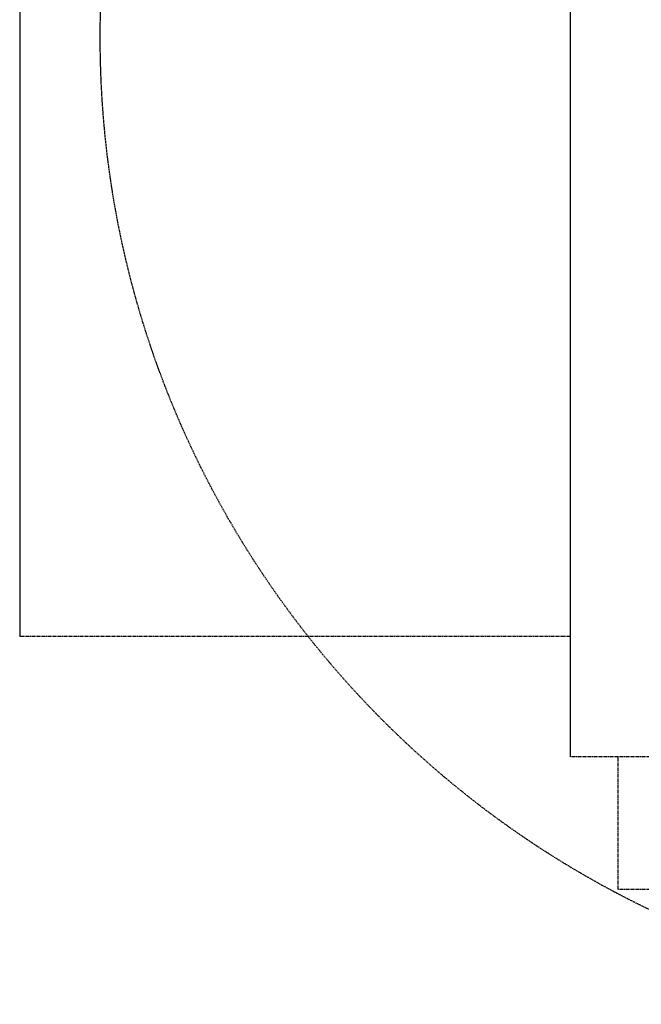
# Model space of a CAD drawing. Header units: inches. Extents: x -4968858 to -265257, y -220693 to 1871410.
# Tile 120 of 225: x -1895526 to -1895294, y 1194038 to 1194406. Entities that reach past the tile are written whole.
import ezdxf

# ---------------------------------------------------------------- set-up
doc = ezdxf.new("R2010")
doc.units = ezdxf.units.IN
doc.header["$MEASUREMENT"] = 0
for name, pattern in [('CENTER', [2, 1.25, -0.25, 0.25, -0.25]), ('CONTINOUS', [0]), ('HIDDEN', [0.375, 0.25, -0.125])]:
    doc.linetypes.add(name, pattern=pattern)
doc.layers.add('GRID', color=8, linetype='Continuous')
doc.layers.add('IPB', color=6, linetype='Continuous')

# ---------------------------------------------------------------- blocks, each defined once
blk = doc.blocks.new('UTCOMBINE')
at = {"color": 6, "linetype": 'CENTER'}
for p, q in [((-706798.62, 46878.44, 0), (-706762.62, 46878.44, 0)), ((-706798.62, 46878.44, 0), (-706762.62, 46878.44, 0)), ((-706798.62, 46878.44, 0), (-706762.62, 46878.44, 0)), ((-706798.62, 46878.44, 0), (-706762.62, 46878.44, 0)), ((-706762.62, 46878.44, 0), (-706762.62, 46828.94, 0)), ((-706762.62, 46878.44, 0), (-706762.62, 46828.94, 0)), ((-706762.62, 46878.44, 0), (-706762.62, 46828.94, 0)), ((-706762.62, 46878.44, 0), (-706762.62, 46828.94, 0)), ((-706816.62, 46828.94, 0), (-706744.62, 46828.94, 0)), ((-706816.62, 46828.94, 0), (-706744.62, 46828.94, 0)), ((-706744.62, 46783.94, 0), (-706539, 46783.94, 0))]:
    blk.add_line(p, q, dxfattribs=at)
at = {"color": 6}
for p, q in [((-706744.62, 45726.59, 0), (-706744.62, 46828.94, 0)), ((-706744.62, 45726.59, 0), (-706744.62, 46828.94, 0)), ((-706744.62, 45726.59, 0), (-706744.62, 46828.94, 0)), ((-706744.62, 45726.59, 0), (-706744.62, 46828.94, 0)), ((-706539, 45383.96, 0), (-706539, 46783.94, 0))]:
    blk.add_line(p, q, dxfattribs=at)
at = {"layer": 'IPB', "linetype": 'HIDDEN'}
blk.add_circle((-706930.39, 46560.06, 0), 361.31, dxfattribs=at)
blk = doc.blocks.new('TFMR YARD')
at = {"layer": 'GRID', "color": 1, "rotation": 180}
blk.add_blockref('UTCOMBINE', (-795623.35, 296115.83, 0), dxfattribs=at)

msp = doc.modelspace()

# ---------------------------------------------------------------- block references
at = {"color": 1, "linetype": 'CONTINOUS', "lineweight": 15}
msp.add_blockref('TFMR YARD', (-1806442.03, 944843.99), dxfattribs=at)

doc.saveas('drawing.dxf')
